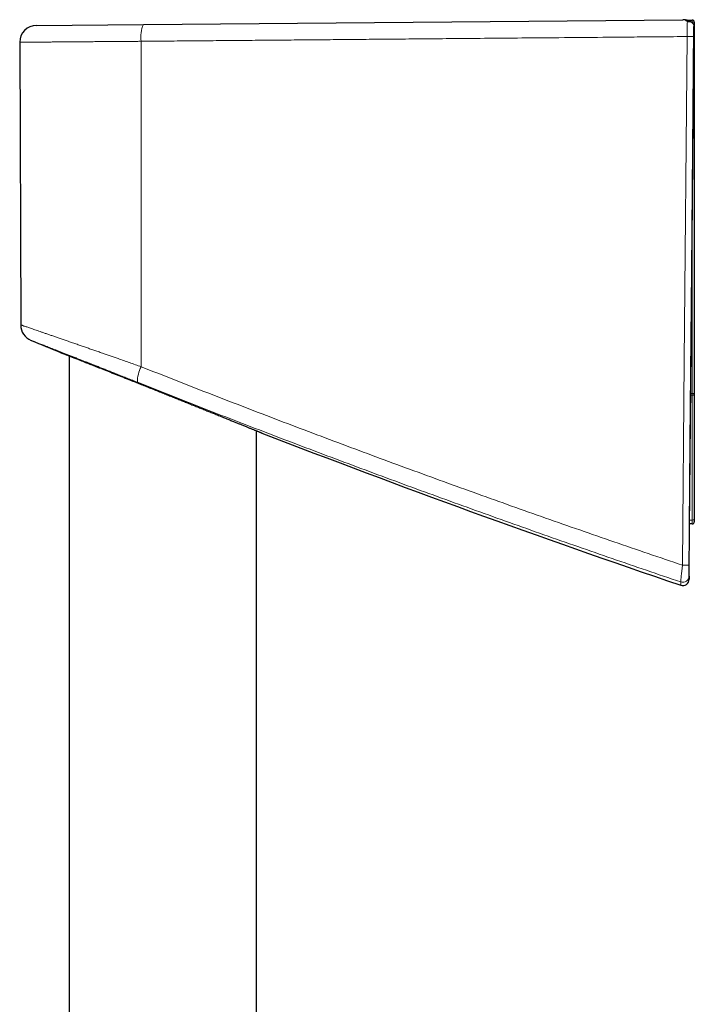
# Model space of a CAD drawing. Header units: millimetres. Extents: x 8 to 830, y 12 to 1725.
# Tile 158 of 256: x 131 to 195, y 1631 to 1725. Entities that reach past the tile are written whole.
import ezdxf

# ---------------------------------------------------------------- set-up
doc = ezdxf.new("R2010")
doc.units = ezdxf.units.MM

msp = doc.modelspace()

# ---------------------------------------------------------------- linework, layer by layer
at = {"color": 7, "linetype": 'Continuous', "lineweight": 30}
for p, q in [((132.968, 1724.346), (143.139, 1724.435)), ((143.139, 1724.435), (194.371, 1724.882)), ((194.783, 1724.831), (195.268, 1724.837)), ((195.471, 1724.637), (195.471, 1722.487)), ((131.382, 1722.741), (131.475, 1695.889)), ((195.471, 1722.487), (195.471, 1722.087)), ((195.471, 1722.087), (195.471, 1689.359)), ((135.25, 1693.266), (135.25, 1693.266)), ((136.071, 1692.945), (136.071, 1400.212)), ((195.471, 1689.359), (195.471, 1689.276)), ((195.471, 1689.276), (195.471, 1677.405)), ((153.871, 1400.343), (153.871, 1685.83)), ((154.395, 1685.617), (154.395, 1685.617)), ((195.471, 1677.405), (195.471, 1677.187)), ((195.271, 1676.987), (195.021, 1676.987)), ((194.978, 1671.717), (194.989, 1672.984))]:
    msp.add_line(p, q, dxfattribs=at)
at = {"color": 8, "linetype": 'Continuous', "lineweight": 0}
for p, q in [((195.259, 1724.637), (195.232, 1724.637)), ((195.471, 1724.637), (195.259, 1724.637)), ((195.259, 1724.618), (195.259, 1724.637)), ((142.911, 1722.829), (142.927, 1691.914)), ((195.471, 1722.487), (195.42, 1722.487)), ((195.271, 1689.359), (195.271, 1705.579)), ((195.129, 1689.358), (195.271, 1689.359)), ((195.271, 1689.221), (195.271, 1689.359)), ((195.271, 1689.221), (195.128, 1689.22)), ((195.271, 1677.35), (195.271, 1689.221)), ((195.025, 1677.35), (195.271, 1677.35))]:
    msp.add_line(p, q, dxfattribs=at)
at = {"color": 7, "linetype": 'Continuous', "lineweight": 30, "flags": 128}
msp.add_lwpolyline([(195.001, 1674.61), (195.018, 1676.646), (195.089, 1684.791), (195.232, 1701.081), (195.432, 1724.077)], dxfattribs=at)
at = {"color": 8, "linetype": 'Continuous', "lineweight": 0, "flags": 128}
for points in [[(194.35, 1673.061), (194.519, 1692.452), (194.788, 1723.281)], [(195.425, 1723.278), (195.256, 1703.888), (194.987, 1673.058)], [(195.271, 1689.221), (195.31, 1689.222), (195.348, 1689.225), (195.382, 1689.23), (195.412, 1689.237), (195.437, 1689.246), (195.456, 1689.255), (195.467, 1689.265), (195.471, 1689.276)], [(195.271, 1677.35), (195.31, 1677.351), (195.348, 1677.354), (195.382, 1677.359), (195.412, 1677.366), (195.437, 1677.374), (195.456, 1677.384), (195.467, 1677.394), (195.471, 1677.405)]]:
    msp.add_lwpolyline(points, dxfattribs=at)
at = {"color": 7, "linetype": 'Continuous', "lineweight": 30}
for centre, radius, start, end in [((132.982, 1722.746), 1.6, 90.5, 180.20242), ((195.271, 1724.637), 0.2, 0, 90.7), ((195.271, 1722.487), 0.2, 317.73372, 0), ((133.075, 1695.896), 1.6, 180.23089, 247.55148), ((515.821, 2618.017), 1000, 247.458223, 247.630637), ((515.821, 2618.017), 1000, 248.812483, 251.238071), ((195.271, 1677.187), 0.2, 270, 0), ((194.378, 1671.722), 0.6, 251.21825, 359.91364)]:
    msp.add_arc(centre, radius, start, end, dxfattribs=at)
at = {"color": 8, "linetype": 'Continuous', "lineweight": 0}
for centre, radius, start, end in [((145.781, 1723.24), 2.899, 155.65546, 188.13964), ((196.096, 1724.697), 0.839, 170.40013, 184.09807), ((195.311, 1764.693), 41.416, 269.27694, 270.15744), ((195.422, 1713.066), 9.021, 89.69108, 90.04636), ((145.55, 1690.503), 2.978, 151.72361, 181.30059), ((195.321, 1635.236), 54.124, 89.84121, 90.05293), ((194.872, 1714.441), 41.383, 269.27647, 270.15833), ((194.378, 1672.036), 0.6, 251.23592, 359.47231)]:
    msp.add_arc(centre, radius, start, end, dxfattribs=at)
msp.add_ellipse((195.271, 1677.487), major_axis=(0, 0.5), ratio=0.001, start_param=3.141593, end_param=4.433488, dxfattribs=at)
at = {"color": 7, "linetype": 'Continuous', "lineweight": 30}
for points, knots in [([(195.214, 1724.65), (195.206, 1724.654), (195.169, 1724.678), (195.1, 1724.714), (195.006, 1724.758), (194.908, 1724.795), (194.807, 1724.827), (194.702, 1724.852), (194.595, 1724.87), (194.487, 1724.88), (194.412, 1724.883), (194.374, 1724.882), (194.371, 1724.882)], [0, 0, 0, 0, 0.029731, 0.143526, 0.258779, 0.375894, 0.496773, 0.620067, 0.743208, 0.866397, 0.989947, 1, 1, 1, 1]), ([(194.812, 1724.71), (194.814, 1724.71), (194.845, 1724.716), (194.907, 1724.724), (194.997, 1724.723), (195.087, 1724.707), (195.173, 1724.675), (195.251, 1724.629), (195.315, 1724.571), (195.367, 1724.502), (195.405, 1724.425), (195.43, 1724.339), (195.432, 1724.279), (195.434, 1724.248)], [0, 0, 0, 0, 0.007748, 0.09964, 0.193485, 0.296452, 0.402263, 0.502239, 0.604927, 0.702301, 0.802328, 0.899731, 1, 1, 1, 1]), ([(195.432, 1724.077), (195.432, 1724.101), (195.433, 1724.149), (195.433, 1724.206), (195.433, 1724.238), (195.434, 1724.248)], [0, 0, 0, 0, 0.405877, 0.822432, 1, 1, 1, 1]), ([(135.246, 1693.267), (135.245, 1693.268), (135.244, 1693.268), (135.259, 1693.262), (135.29, 1693.25), (135.336, 1693.232), (135.397, 1693.208), (135.471, 1693.179), (135.559, 1693.145), (135.662, 1693.105), (135.779, 1693.059), (135.91, 1693.007), (136.055, 1692.951), (136.209, 1692.89), (136.369, 1692.828), (136.536, 1692.762), (136.712, 1692.693), (136.838, 1692.644), (136.901, 1692.619)], [0, 0, 0, 0, 0.032172, 0.099736, 0.167822, 0.235907, 0.300452, 0.364996, 0.429986, 0.494976, 0.560643, 0.626311, 0.692431, 0.758551, 0.818706, 0.878945, 0.939432, 1, 1, 1, 1]), ([(136.901, 1692.619), (136.978, 1692.589), (137.134, 1692.528), (137.384, 1692.43), (137.647, 1692.326), (137.918, 1692.22), (138.195, 1692.111), (138.478, 1691.999), (138.771, 1691.884), (139.074, 1691.764), (139.387, 1691.641), (139.71, 1691.514), (140.04, 1691.383), (140.376, 1691.25), (140.716, 1691.116), (141.06, 1690.98), (141.409, 1690.841), (141.741, 1690.709), (142.053, 1690.585), (142.346, 1690.469), (142.64, 1690.352), (143.004, 1690.208), (143.366, 1690.064), (143.724, 1689.921), (144.089, 1689.775), (144.536, 1689.597), (145.038, 1689.397), (145.515, 1689.206), (145.958, 1689.028), (146.393, 1688.854), (146.816, 1688.684), (147.234, 1688.516), (147.648, 1688.35), (148.059, 1688.185), (148.467, 1688.02), (148.87, 1687.858), (149.268, 1687.697), (149.659, 1687.539), (149.997, 1687.403), (150.284, 1687.287), (150.587, 1687.164), (150.947, 1687.019), (151.334, 1686.862), (151.687, 1686.719), (152.001, 1686.591), (152.295, 1686.472), (152.534, 1686.375), (152.729, 1686.295), (152.931, 1686.213), (153.12, 1686.136), (153.294, 1686.066), (153.418, 1686.015), (153.536, 1685.967), (153.648, 1685.921), (153.753, 1685.879), (153.852, 1685.838), (153.945, 1685.8), (154.04, 1685.762), (154.131, 1685.724), (154.215, 1685.69), (154.284, 1685.662), (154.338, 1685.64), (154.376, 1685.624), (154.398, 1685.615), (154.399, 1685.615), (154.4, 1685.614)], [0, 0, 0, 0, 0.0163471, 0.0327249, 0.0491943, 0.0656941, 0.0813611, 0.0970283, 0.1127951, 0.1285621, 0.1444779, 0.1603938, 0.1764076, 0.1924214, 0.2081113, 0.2238012, 0.2395797, 0.2553581, 0.2680971, 0.2808361, 0.2936205, 0.3064049, 0.3278471, 0.3399775, 0.3521174, 0.3743174, 0.3965753, 0.4156913, 0.4348442, 0.4530153, 0.4712183, 0.4892581, 0.5073295, 0.525544, 0.5437918, 0.5622381, 0.5807199, 0.5993523, 0.6180225, 0.6300951, 0.6421782, 0.6642954, 0.6864802, 0.7055721, 0.7247096, 0.7428972, 0.7611258, 0.772393, 0.7836702, 0.8053621, 0.8162468, 0.8271313, 0.8381621, 0.8491928, 0.8602648, 0.8713367, 0.8830303, 0.8947365, 0.909976, 0.9252155, 0.9405707, 0.9559259, 0.9714627, 0.9869995, 1, 1, 1, 1]), ([(194.989, 1673.236), (194.989, 1673.243), (194.989, 1673.257), (194.99, 1673.349), (194.991, 1673.484), (194.992, 1673.66), (194.994, 1673.867), (194.996, 1674.099), (194.998, 1674.35), (195, 1674.523), (195.001, 1674.61)], [0, 0, 0, 0, 0.126974, 0.251467, 0.375513, 0.499933, 0.624761, 0.749711, 0.87464, 1, 1, 1, 1]), ([(194.989, 1672.984), (194.989, 1672.995), (194.989, 1673.015), (194.989, 1673.163), (194.989, 1673.236)], [0, 0, 0, 0, 0.50015, 1, 1, 1, 1]), ([(194.978, 1672.03), (194.978, 1671.988), (194.978, 1671.902), (194.978, 1671.811), (194.978, 1671.749), (194.978, 1671.72), (194.978, 1671.718), (194.978, 1671.717)], [0, 0, 0, 0, 0.218648, 0.437311, 0.656015, 0.874732, 1, 1, 1, 1])]:
    msp.add_open_spline(points, degree=3, knots=knots, dxfattribs=at)
at = {"color": 8, "linetype": 'Continuous', "lineweight": 0}
for points, knots in [([(194.812, 1724.71), (194.788, 1724.728), (194.741, 1724.765), (194.668, 1724.808), (194.593, 1724.843), (194.518, 1724.866), (194.444, 1724.88), (194.396, 1724.881), (194.371, 1724.882)], [0, 0, 0, 0, 0.1672286, 0.3344647, 0.5049781, 0.6754959, 0.8374196, 1, 1, 1, 1]), ([(194.788, 1723.281), (194.789, 1723.341), (194.789, 1723.46), (194.79, 1723.638), (194.792, 1723.811), (194.793, 1723.977), (194.796, 1724.135), (194.799, 1724.282), (194.802, 1724.416), (194.805, 1724.536), (194.808, 1724.635), (194.811, 1724.687), (194.812, 1724.71)], [0, 0, 0, 0, 0.10193, 0.204183, 0.306113, 0.408038, 0.510287, 0.612212, 0.714125, 0.816362, 0.918275, 1, 1, 1, 1]), ([(195.434, 1724.248), (195.433, 1724.233), (195.433, 1724.203), (195.432, 1724.128), (195.432, 1724.029), (195.43, 1723.906), (195.429, 1723.765), (195.428, 1723.611), (195.426, 1723.447), (195.425, 1723.335), (195.425, 1723.278)], [0, 0, 0, 0, 0.115254, 0.233263, 0.359245, 0.488869, 0.614827, 0.744435, 0.870391, 1, 1, 1, 1]), ([(194.788, 1723.281), (193.936, 1723.273), (192.352, 1723.26), (190.036, 1723.24), (187.177, 1723.215), (183.653, 1723.184), (179.812, 1723.151), (176.318, 1723.12), (173.36, 1723.094), (170.595, 1723.07), (168.116, 1723.049), (165.734, 1723.028), (163.448, 1723.008), (161.162, 1722.988), (158.877, 1722.968), (156.593, 1722.948), (154.31, 1722.929), (152.028, 1722.909), (149.747, 1722.889), (147.467, 1722.869), (145.188, 1722.849), (143.67, 1722.836), (142.911, 1722.829)], [0, 0, 0, 0, 0.0490967, 0.0912484, 0.1334008, 0.2138776, 0.2943587, 0.3549595, 0.4155621, 0.4651506, 0.5147402, 0.5588281, 0.6029167, 0.647019, 0.6911219, 0.7352384, 0.7793557, 0.8234808, 0.8676067, 0.9117366, 0.9558673, 1, 1, 1, 1]), ([(142.911, 1722.829), (142.779, 1722.828), (142.514, 1722.826), (142.12, 1722.823), (141.728, 1722.82), (141.337, 1722.817), (140.95, 1722.814), (140.565, 1722.811), (140.183, 1722.808), (139.819, 1722.806), (139.474, 1722.803), (139.151, 1722.8), (138.835, 1722.798), (138.528, 1722.796), (138.225, 1722.793), (137.842, 1722.79), (137.386, 1722.787), (136.875, 1722.783), (136.391, 1722.779), (135.995, 1722.776), (135.67, 1722.774), (135.413, 1722.772), (135.167, 1722.77), (134.93, 1722.768), (134.7, 1722.766), (134.413, 1722.764), (134.079, 1722.761), (133.717, 1722.759), (133.385, 1722.756), (133.122, 1722.754), (132.914, 1722.752), (132.754, 1722.751), (132.604, 1722.75), (132.464, 1722.749), (132.333, 1722.748), (132.175, 1722.747), (132.001, 1722.745), (131.827, 1722.744), (131.684, 1722.743), (131.578, 1722.742), (131.499, 1722.742), (131.444, 1722.741), (131.406, 1722.741), (131.385, 1722.741), (131.384, 1722.741), (131.383, 1722.741)], [0, 0, 0, 0, 0.0208307, 0.0416613, 0.0625652, 0.083469, 0.1044562, 0.1254434, 0.1465055, 0.1675675, 0.1862446, 0.2049348, 0.2229052, 0.2408756, 0.2588929, 0.2769101, 0.3099643, 0.3430914, 0.3742106, 0.4053906, 0.4240676, 0.4427578, 0.4607281, 0.4786984, 0.4967156, 0.5147328, 0.5477869, 0.580914, 0.612033, 0.6432129, 0.6618894, 0.6805791, 0.6985489, 0.7165186, 0.7345354, 0.7525521, 0.7856052, 0.8187313, 0.8498494, 0.8810285, 0.9062836, 0.9315712, 0.9557863, 0.9800014, 1, 1, 1, 1]), ([(131.478, 1695.889), (131.478, 1695.889), (131.476, 1695.89), (131.495, 1695.883), (131.536, 1695.869), (131.599, 1695.848), (131.682, 1695.819), (131.787, 1695.783), (131.913, 1695.74), (132.058, 1695.69), (132.222, 1695.634), (132.403, 1695.571), (132.604, 1695.502), (132.824, 1695.427), (133.062, 1695.345), (133.318, 1695.256), (133.593, 1695.162), (133.886, 1695.061), (134.197, 1694.953), (134.525, 1694.84), (134.87, 1694.721), (135.232, 1694.596), (135.608, 1694.466), (136, 1694.33), (136.405, 1694.189), (136.814, 1694.048), (137.223, 1693.906), (137.621, 1693.767), (138.019, 1693.629), (138.416, 1693.491), (138.821, 1693.35), (139.216, 1693.212), (139.601, 1693.078), (139.974, 1692.948), (140.352, 1692.816), (140.784, 1692.665), (141.272, 1692.494), (141.818, 1692.303), (142.37, 1692.109), (142.741, 1691.979), (142.927, 1691.914)], [0, 0, 0, 0, 0.012859, 0.039788, 0.066905, 0.094022, 0.12133, 0.148638, 0.176139, 0.203688, 0.230379, 0.257114, 0.284024, 0.310935, 0.338021, 0.365107, 0.39237, 0.419676, 0.447233, 0.474835, 0.502612, 0.53039, 0.558343, 0.586296, 0.614424, 0.642595, 0.668578, 0.694594, 0.718924, 0.743254, 0.767691, 0.792127, 0.813707, 0.835286, 0.856937, 0.878588, 0.908862, 0.939185, 0.969569, 1, 1, 1, 1]), ([(142.573, 1690.435), (142.409, 1690.5), (142.083, 1690.63), (141.597, 1690.824), (141.114, 1691.016), (140.659, 1691.196), (140.232, 1691.366), (139.841, 1691.52), (139.464, 1691.67), (139.1, 1691.814), (138.74, 1691.956), (138.4, 1692.09), (138.079, 1692.217), (137.776, 1692.336), (137.478, 1692.454), (137.16, 1692.579), (136.823, 1692.711), (136.471, 1692.85), (136.128, 1692.985), (135.796, 1693.115), (135.476, 1693.241), (135.167, 1693.362), (134.872, 1693.477), (134.595, 1693.585), (134.338, 1693.686), (134.099, 1693.779), (133.874, 1693.867), (133.664, 1693.949), (133.468, 1694.026), (133.288, 1694.096), (133.125, 1694.16), (132.979, 1694.216), (132.851, 1694.266), (132.741, 1694.309), (132.649, 1694.345), (132.574, 1694.374), (132.518, 1694.396), (132.481, 1694.41), (132.463, 1694.418), (132.464, 1694.417), (132.464, 1694.417)], [0, 0, 0, 0, 0.030479, 0.061005, 0.091589, 0.122222, 0.148333, 0.174475, 0.198914, 0.223353, 0.247895, 0.272437, 0.294107, 0.315778, 0.337524, 0.35927, 0.386849, 0.414468, 0.442254, 0.47004, 0.497999, 0.525959, 0.5541, 0.582289, 0.608888, 0.635529, 0.662339, 0.689149, 0.716136, 0.743123, 0.770294, 0.797512, 0.824228, 0.85099, 0.877941, 0.904891, 0.932035, 0.959179, 0.986523, 1, 1, 1, 1]), ([(142.927, 1691.914), (143.982, 1691.496), (146.091, 1690.66), (149.263, 1689.419), (152.441, 1688.187), (155.625, 1686.965), (158.817, 1685.752), (162.015, 1684.55), (165.218, 1683.357), (168.43, 1682.174), (171.649, 1681), (174.875, 1679.835), (178.107, 1678.681), (181.344, 1677.536), (184.588, 1676.402), (187.837, 1675.278), (191.09, 1674.163), (193.263, 1673.428), (194.35, 1673.061)], [0, 0, 0, 0, 0.062405, 0.124812, 0.187218, 0.249624, 0.312066, 0.37451, 0.436953, 0.499396, 0.561952, 0.624508, 0.687065, 0.749621, 0.812215, 0.87481, 0.937406, 1, 1, 1, 1]), ([(194.185, 1671.468), (193.098, 1671.836), (190.923, 1672.573), (187.667, 1673.69), (184.416, 1674.818), (181.169, 1675.956), (177.927, 1677.104), (174.689, 1678.263), (171.456, 1679.433), (168.227, 1680.613), (165.002, 1681.804), (161.78, 1683.006), (158.565, 1684.218), (155.354, 1685.441), (152.15, 1686.673), (148.95, 1687.917), (145.757, 1689.17), (143.634, 1690.013), (142.573, 1690.435)], [0, 0, 0, 0, 0.062403, 0.124807, 0.187211, 0.249614, 0.312056, 0.374498, 0.436941, 0.499383, 0.561941, 0.624499, 0.687058, 0.749616, 0.812211, 0.874808, 0.937405, 1, 1, 1, 1]), ([(194.185, 1671.468), (194.184, 1671.474), (194.183, 1671.484), (194.185, 1671.529), (194.188, 1671.589), (194.195, 1671.669), (194.204, 1671.768), (194.215, 1671.886), (194.229, 1672.021), (194.245, 1672.172), (194.264, 1672.336), (194.284, 1672.509), (194.305, 1672.689), (194.327, 1672.874), (194.342, 1672.999), (194.35, 1673.061)], [0, 0, 0, 0, 0.086999, 0.15963, 0.232496, 0.305129, 0.38119, 0.457517, 0.533585, 0.611646, 0.689983, 0.768052, 0.845281, 0.922766, 1, 1, 1, 1]), ([(194.987, 1673.058), (194.986, 1672.998), (194.985, 1672.876), (194.984, 1672.719), (194.983, 1672.588), (194.982, 1672.482), (194.981, 1672.369), (194.98, 1672.256), (194.979, 1672.156), (194.978, 1672.084), (194.978, 1672.042), (194.978, 1672.034), (194.978, 1672.03)], [0, 0, 0, 0, 0.117675, 0.23533, 0.313879, 0.392688, 0.471214, 0.584866, 0.698491, 0.806275, 0.91405, 1, 1, 1, 1]), ([(194.185, 1671.154), (194.185, 1671.155), (194.185, 1671.157), (194.185, 1671.186), (194.185, 1671.248), (194.185, 1671.339), (194.185, 1671.425), (194.185, 1671.468)], [0, 0, 0, 0, 0.125268, 0.343923, 0.562578, 0.781289, 1, 1, 1, 1])]:
    msp.add_open_spline(points, degree=3, knots=knots, dxfattribs=at)

doc.saveas('drawing.dxf')
